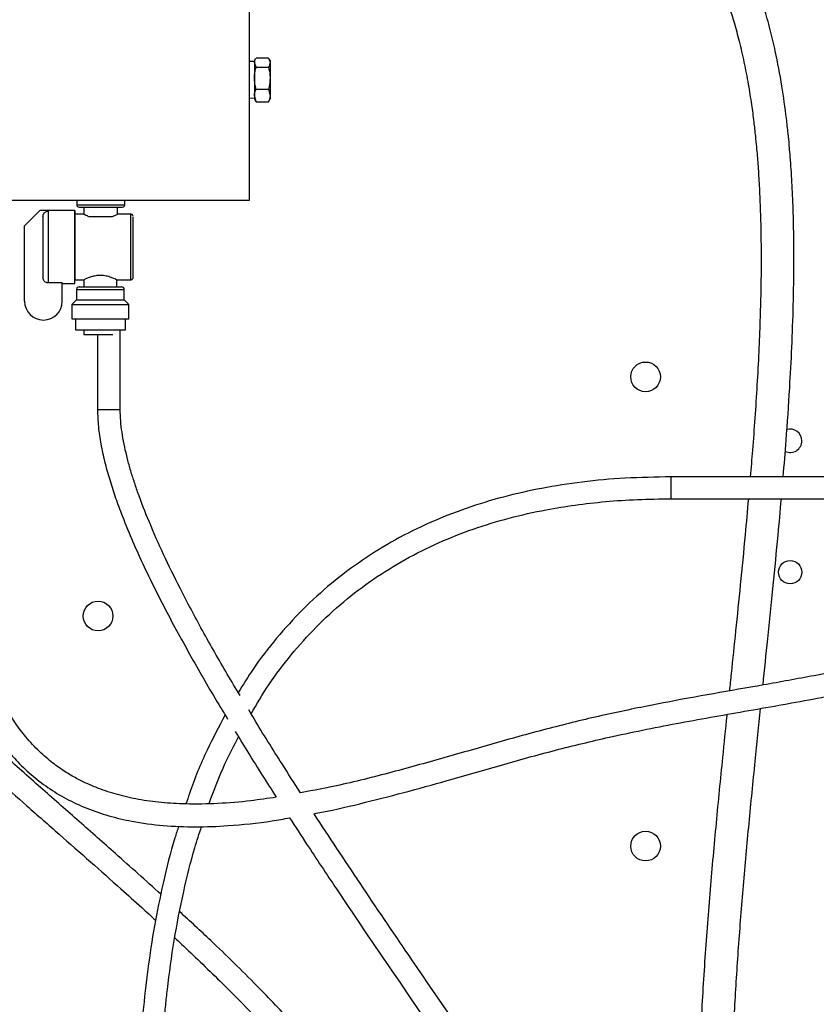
# Model space of a CAD drawing. Header units: inches. Extents: x 0.6 to 33.8, y 0 to 21.7.
# Tile 18 of 172: x 10.3 to 12.5, y 8.8 to 11.6. Entities that reach past the tile are written whole.
import ezdxf

# ---------------------------------------------------------------- set-up
doc = ezdxf.new("R2010")
doc.units = ezdxf.units.IN
doc.header["$MEASUREMENT"] = 0
doc.layers.add('FORMAT', color=7, linetype='Continuous')
doc.styles.add('SLDTEXTSTYLE3', font='TXT', dxfattribs={"width": 0.75})
doc.dimstyles.new('SLDDIMSTYLE0', dxfattribs={"dimtxt": 0.125, "dimasz": 0.13, "dimexe": 0, "dimexo": 0.0625, "dimgap": 0.03125, "dimtad": 0, "dimtih": 1, "dimtoh": 1, "dimdec": 1, "dimlfac": 4, "dimrnd": 1e-09, "dimzin": 12, "dimdsep": 46, "dimtxsty": 'SLDTEXTSTYLE3', "dimsah": 1, "dimcen": 0.09, "dimadec": 0, "dimazin": 3, "dimtfac": 1, "dimtdec": 1, "dimtofl": 0, "dimtmove": 0, "dimatfit": 3, "dimfxl": 1, "dimfrac": 2, "dimtolj": 1, "dimtzin": 12, "dimarcsym": 0})

# ---------------------------------------------------------------- blocks, each defined once
blk = doc.blocks.new('_D_3')
at = {"layer": 'FORMAT'}
for p, q in [((5.9903, 17.001), (3.3416, 17.001)), ((3.4666, 17.001), (3.4666, 10.7356)), ((3.2819, 10.7102), (3.2438, 10.7102)), ((3.2438, 10.7102), (3.2438, 10.5118)), ((3.6513, 10.7102), (3.6894, 10.7102)), ((3.6894, 10.7102), (3.6894, 10.5118)), ((3.2438, 10.5118), (3.2819, 10.5118)), ((3.6894, 10.5118), (3.6513, 10.5118)), ((3.4666, 4.0594), (3.4666, 10.3248)), ((13.003, 4.0594), (3.3416, 4.0594))]:
    blk.add_line(p, q, dxfattribs=at)
for points in [[(3.4666, 17.001), (3.4466, 16.871), (3.4866, 16.871)], [(3.4666, 4.0594), (3.4866, 4.1894), (3.4466, 4.1894)]]:
    blk.add_solid(points, dxfattribs=at)
at = {"layer": 'FORMAT', "char_height": 0.125, "attachment_point": 1, "style": 'SLDTEXTSTYLE3'}
for s, insert in [('1315', (3.2819, 10.6729)), ('51.8', (3.305, 10.4859))]:
    blk.add_mtext(s, dxfattribs=dict(at, insert=insert))

msp = doc.modelspace()

# ---------------------------------------------------------------- linework, layer by layer
at = {"color": 7, "linetype": 'Continuous'}
for p, q in [((10.9174, 12.44), (10.9174, 11.062)), ((10.9359, 11.4673), (10.9324, 11.4612)), ((10.9373, 11.4694), (10.9725, 11.4694)), ((10.9733, 11.4671), (10.9774, 11.4559)), ((10.9774, 11.4612), (10.9738, 11.4674)), ((10.9324, 11.4588), (10.9174, 11.4584)), ((10.9324, 11.4612), (10.9324, 11.4559)), ((10.9373, 11.4423), (10.9324, 11.4559)), ((10.9324, 11.4559), (10.9324, 11.4108)), ((10.9373, 11.4423), (10.9725, 11.4423)), ((10.9774, 11.4612), (10.9774, 11.4559)), ((10.9774, 11.4559), (10.9774, 11.4108)), ((10.9324, 11.4108), (10.9324, 11.3614)), ((10.9774, 11.4108), (10.9774, 11.3614)), ((10.9174, 11.3546), (10.9324, 11.3542)), ((10.9373, 11.3435), (10.9324, 11.3614)), ((10.9324, 11.3614), (10.9324, 11.3518)), ((10.9373, 11.3793), (10.9725, 11.3793)), ((10.9725, 11.3793), (10.9774, 11.3614)), ((10.9774, 11.3614), (10.9774, 11.3518)), ((10.9324, 11.3518), (10.9359, 11.3457)), ((10.9363, 11.3459), (10.9373, 11.3435)), ((10.9373, 11.3435), (10.9725, 11.3435)), ((10.9725, 11.3435), (10.9733, 11.3459)), ((10.9738, 11.3456), (10.9774, 11.3518)), ((10.9174, 11.062), (9.6378, 11.062)), ((10.4258, 11.062), (10.4258, 11.0495)), ((10.4258, 11.0495), (10.5625, 11.0495)), ((10.5625, 11.0495), (10.5625, 11.062)), ((10.3204, 11.0332), (10.2767, 10.9894)), ((10.3442, 11.0332), (10.3204, 11.0332)), ((10.4204, 11.0336), (10.3442, 11.0336)), ((10.3442, 11.0332), (10.3442, 11.0316)), ((10.3442, 11.0332), (10.3442, 11.0332)), ((10.4461, 11.0229), (10.4204, 11.0229)), ((10.4323, 11.0429), (10.556, 11.0429)), ((10.4461, 11.0429), (10.4461, 11.0229)), ((10.4603, 11.0165), (10.5279, 11.0165)), ((10.5792, 11.0229), (10.5417, 11.0229)), ((10.5422, 11.0229), (10.5422, 11.0429)), ((10.2767, 10.7743), (10.2767, 10.9894)), ((10.3842, 10.8267), (10.3442, 10.8267)), ((10.3842, 10.7743), (10.3842, 10.8267)), ((10.3842, 10.8248), (10.4204, 10.8248)), ((10.3842, 10.7743), (10.3842, 10.8248)), ((10.4204, 10.8354), (10.4466, 10.8354)), ((10.4461, 10.8357), (10.4461, 10.8154)), ((10.5398, 10.8354), (10.5792, 10.8354)), ((10.5398, 10.8154), (10.5398, 10.8354)), ((10.4248, 10.8079), (10.4248, 10.7779)), ((10.4248, 10.8079), (10.5611, 10.8079)), ((10.4323, 10.8154), (10.5536, 10.8154)), ((10.5611, 10.7779), (10.5611, 10.8079)), ((10.3842, 10.7743), (10.3842, 10.7743)), ((10.4248, 10.7779), (10.4117, 10.7648)), ((10.4117, 10.7648), (10.4117, 10.7242)), ((10.4117, 10.7648), (10.5742, 10.7648)), ((10.4248, 10.7779), (10.5611, 10.7779)), ((10.5742, 10.7648), (10.5611, 10.7779)), ((10.5742, 10.7242), (10.5742, 10.7648)), ((10.3303, 10.7207), (10.3306, 10.7207)), ((10.3306, 10.7207), (10.3306, 10.7207)), ((10.4117, 10.7242), (10.5742, 10.7242)), ((10.4217, 10.7242), (10.4217, 10.6929)), ((10.5642, 10.6929), (10.5642, 10.7242)), ((10.4217, 10.6929), (10.5642, 10.6929)), ((10.4461, 10.6929), (10.4461, 10.6792)), ((10.4461, 10.6792), (10.5286, 10.6792)), ((10.4847, 10.6792), (10.4847, 10.4654)), ((10.5497, 10.4654), (10.5497, 10.6929)), ((10.4847, 10.4654), (10.5172, 10.4654)), ((10.5172, 10.4654), (10.5497, 10.4654)), ((13.075, 10.273), (12.1217, 10.273)), ((12.1217, 10.2418), (12.1217, 10.273)), ((12.1217, 10.2105), (12.1217, 10.2418)), ((12.1217, 10.2105), (13.075, 10.2105))]:
    msp.add_line(p, q, dxfattribs=at)
at = {"color": 7, "linetype": 'Continuous', "flags": 128}
msp.add_lwpolyline([(10.4204, 10.8248), (10.4204, 10.8266), (10.4204, 10.8319), (10.4204, 10.8404), (10.4204, 10.8521), (10.4204, 10.8663), (10.4204, 10.8827), (10.4204, 10.9006), (10.4204, 10.9196), (10.4204, 10.9388), (10.4204, 10.9577), (10.4204, 10.9757), (10.4204, 10.9921), (10.4204, 11.0063), (10.4204, 11.0179), (10.4204, 11.0265), (10.4204, 11.0318), (10.4204, 11.0336), (10.4204, 11.0318), (10.4205, 11.0265), (10.4205, 11.0229)], dxfattribs=at)
at = {"color": 7, "linetype": 'Continuous'}
for centre, radius in [((12.0488, 10.5585), 0.0424), ((12.4613, 10.001), 0.0333), ((10.4863, 9.876), 0.0424), ((12.0488, 9.2195), 0.0424)]:
    msp.add_circle(centre, radius, dxfattribs=at)
for centre, radius, start, end in [((10.4323, 11.0495), 0.00657, 180, 270), ((10.556, 11.0495), 0.00657, 270, 0), ((217.9591, 10.9292), 207.63, 179.975962, 180.024038), ((10.3747, 11.0332), 0.0305, 179.3278, 180.0786), ((11.5614, 11.0304), 1.2173, 179.8717, 179.9439), ((243.9476, 10.9292), 233.6035, 179.974874, 180.025126), ((164.8528, 10.9292), 154.4324, 179.965218, 180.034782), ((176.8015, 10.9292), 166.2224, 179.967687, 180.032317), ((-14.2935, 10.8994), 24.8805, 359.87007, 0.2663), ((10.7083, 10.8265), 0.3241, 179.9636, 180.3054), ((5.0952, 10.8353), 5.3252, 359.8867, 0.001), ((10.4323, 10.8079), 0.0075, 90, 180), ((10.5536, 10.8079), 0.0075, 0, 90), ((10.3303, 10.7743), 0.0536, 180, 270), ((10.3306, 10.7743), 0.0536, 270, 0), ((10.3306, 10.7743), 0.0536, 270, 0), ((12.4613, 10.376), 0.0333, 0, 106.6525), ((12.4613, 10.376), 0.0333, 244.7802, 0)]:
    msp.add_arc(centre, radius, start, end, dxfattribs=at)
for points, knots in [([(12.4415, 10.273), (12.4443, 10.3078), (12.4513, 10.3923), (12.4596, 10.5156), (12.4664, 10.6443), (12.4707, 10.7642), (12.4722, 10.8647), (12.4719, 10.9446), (12.4709, 11.0031), (12.4691, 11.0592), (12.4667, 11.1088), (12.4644, 11.1467), (12.4625, 11.1738), (12.4607, 11.1961), (12.4585, 11.2219), (12.4553, 11.2559), (12.4489, 11.3126), (12.438, 11.3911), (12.4222, 11.4755), (12.4046, 11.5497), (12.3878, 11.6096), (12.3695, 11.6652), (12.351, 11.7138), (12.3331, 11.7555), (12.3163, 11.7909), (12.2998, 11.8226), (12.2824, 11.8532), (12.2626, 11.8851), (12.2399, 11.9181), (12.2135, 11.9527), (12.1818, 11.9896), (12.1446, 12.0273), (12.101, 12.0654), (12.0507, 12.1025), (11.9909, 12.1388), (11.9292, 12.1684), (11.8678, 12.1918), (11.8082, 12.2099), (11.7423, 12.225), (11.6694, 12.2366), (11.5889, 12.2443), (11.5326, 12.2452), (11.5031, 12.2457)], [0, 0, 0, 0, 0.041387, 0.100432, 0.146474, 0.194142, 0.242668, 0.265777, 0.288997, 0.312219, 0.332349, 0.347969, 0.357408, 0.364604, 0.3745, 0.388153, 0.405257, 0.442322, 0.4823, 0.507328, 0.532912, 0.556282, 0.576866, 0.594812, 0.610238, 0.623425, 0.637292, 0.652163, 0.668033, 0.684912, 0.703794, 0.725838, 0.747806, 0.772425, 0.79994, 0.830719, 0.853313, 0.87779, 0.904388, 0.933396, 0.965141, 1, 1, 1, 1]), ([(11.5031, 12.1519), (11.5298, 12.1515), (11.5808, 12.1507), (11.6536, 12.144), (11.7195, 12.1339), (11.7848, 12.1192), (11.8488, 12.0995), (11.9106, 12.074), (11.9643, 12.0458), (12.0111, 12.0157), (12.0518, 11.9844), (12.0922, 11.9478), (12.1309, 11.9062), (12.1664, 11.8603), (12.1946, 11.8176), (12.2166, 11.7795), (12.2338, 11.7463), (12.2482, 11.7156), (12.2616, 11.6844), (12.2751, 11.6498), (12.2885, 11.6114), (12.3025, 11.5667), (12.3165, 11.5149), (12.3301, 11.4559), (12.3416, 11.3955), (12.3507, 11.3385), (12.3572, 11.2891), (12.3617, 11.2486), (12.3657, 11.2085), (12.3693, 11.1639), (12.3729, 11.109), (12.3758, 11.0461), (12.3778, 10.9737), (12.3786, 10.8908), (12.3777, 10.8047), (12.3753, 10.7166), (12.3717, 10.6281), (12.3668, 10.5354), (12.3607, 10.4419), (12.3542, 10.3545), (12.3496, 10.2985), (12.3475, 10.273)], [0, 0, 0, 0, 0.033515, 0.064, 0.091814, 0.117285, 0.148105, 0.175913, 0.201228, 0.22446, 0.245928, 0.265854, 0.29315, 0.317551, 0.339088, 0.357674, 0.37317, 0.386328, 0.40051, 0.416112, 0.43321, 0.451889, 0.47529, 0.501022, 0.528334, 0.552918, 0.573939, 0.591146, 0.604338, 0.624813, 0.647599, 0.673753, 0.704099, 0.738847, 0.778206, 0.812504, 0.849876, 0.889804, 0.929301, 0.967857, 1, 1, 1, 1]), ([(10.9324, 11.4559), (10.9324, 11.4562), (10.9324, 11.46), (10.9345, 11.4637), (10.9363, 11.4671)], [0, 0, 0, 0, 0.084998, 1, 1, 1, 1]), ([(10.9324, 11.4108), (10.9324, 11.4137), (10.9327, 11.4243), (10.9353, 11.4347), (10.9373, 11.4423)], [0, 0, 0, 0, 0.2686336, 1, 1, 1, 1]), ([(10.9774, 11.4559), (10.9774, 11.4555), (10.9773, 11.451), (10.9748, 11.4465), (10.9725, 11.4423)], [0, 0, 0, 0, 0.0702067, 1, 1, 1, 1]), ([(10.9725, 11.4423), (10.9744, 11.4347), (10.977, 11.4243), (10.9773, 11.4137), (10.9774, 11.4108)], [0, 0, 0, 0, 0.731366, 1, 1, 1, 1]), ([(10.9373, 11.3793), (10.9365, 11.382), (10.9337, 11.3922), (10.9329, 11.4029), (10.9324, 11.4108)], [0, 0, 0, 0, 0.2575513, 1, 1, 1, 1]), ([(10.9774, 11.4108), (10.9768, 11.4029), (10.9761, 11.3922), (10.9732, 11.382), (10.9725, 11.3793)], [0, 0, 0, 0, 0.742449, 1, 1, 1, 1]), ([(10.6656, 9.0818), (10.6225, 9.1207), (10.5451, 9.1903), (10.4324, 9.2895), (10.3276, 9.3817), (10.2199, 9.4773), (10.1308, 9.5582), (10.0637, 9.6208), (10.0224, 9.6602), (9.9889, 9.6928), (9.9604, 9.7211), (9.9328, 9.7491), (9.902, 9.781), (9.865, 9.8205), (9.8219, 9.8684), (9.7743, 9.9244), (9.7262, 9.985), (9.6799, 10.048), (9.6363, 10.1124), (9.5956, 10.1786), (9.5579, 10.2465), (9.5193, 10.3242), (9.4811, 10.4129), (9.4449, 10.5145), (9.4166, 10.6122), (9.3944, 10.7047), (9.3776, 10.7898), (9.3643, 10.8751), (9.3559, 10.95), (9.3513, 11.0137), (9.3494, 11.0661), (9.3496, 11.1112), (9.3513, 11.1484), (9.3537, 11.1777), (9.3569, 11.2035), (9.3605, 11.2245), (9.3642, 11.2422), (9.3679, 11.257), (9.3713, 11.2695), (9.3745, 11.2802), (9.378, 11.2913), (9.3823, 11.3041), (9.3874, 11.3182), (9.3922, 11.3312), (9.396, 11.3423), (9.3987, 11.3512), (9.4003, 11.3583), (9.4013, 11.3666), (9.3996, 11.3793), (9.3947, 11.389), (9.3866, 11.3971), (9.3753, 11.4033), (9.3634, 11.4046), (9.3503, 11.4022), (9.3397, 11.398), (9.3314, 11.3939), (9.3223, 11.3888), (9.3106, 11.3821), (9.2968, 11.3737), (9.2815, 11.3644), (9.262, 11.3523), (9.2374, 11.3372), (9.2066, 11.3183), (9.176, 11.2998), (9.1477, 11.2828), (9.123, 11.2682), (9.0957, 11.2522), (9.0766, 11.2411), (9.0665, 11.2353)], [0, 0, 0, 0, 0.048849, 0.087571, 0.126282, 0.166295, 0.208797, 0.227737, 0.243824, 0.256954, 0.267212, 0.277741, 0.290248, 0.304726, 0.323457, 0.344697, 0.366837, 0.388797, 0.410631, 0.432396, 0.454161, 0.475997, 0.505354, 0.535329, 0.566782, 0.59104, 0.615484, 0.63976, 0.663553, 0.679047, 0.69423, 0.709139, 0.719664, 0.729426, 0.738521, 0.747018, 0.754941, 0.762242, 0.768875, 0.774797, 0.780905, 0.789067, 0.799384, 0.811137, 0.821497, 0.83016, 0.837131, 0.843082, 0.849609, 0.856717, 0.86052, 0.864813, 0.874588, 0.882135, 0.888877, 0.894889, 0.901728, 0.910453, 0.916912, 0.924222, 0.932515, 0.942001, 0.952994, 0.965926, 0.973293, 0.981365, 0.990234, 1, 1, 1, 1]), ([(10.9324, 11.3614), (10.9324, 11.3619), (10.9324, 11.3679), (10.9349, 11.3738), (10.9373, 11.3793)], [0, 0, 0, 0, 0.070207, 1, 1, 1, 1]), ([(10.9774, 11.3614), (10.9774, 11.361), (10.9773, 11.355), (10.9748, 11.349), (10.9725, 11.3435)], [0, 0, 0, 0, 0.070207, 1, 1, 1, 1]), ([(9.3158, 11.3093), (9.3151, 11.3073), (9.3111, 11.295), (9.303, 11.2664), (9.2944, 11.2245), (9.2891, 11.1836), (9.2861, 11.1453), (9.2844, 11.0974), (9.2851, 11.0385), (9.2896, 10.9612), (9.299, 10.8736), (9.3137, 10.778), (9.3326, 10.6833), (9.3554, 10.59), (9.3822, 10.4986), (9.4151, 10.404), (9.4551, 10.3079), (9.5025, 10.2115), (9.5545, 10.1202), (9.6118, 10.0315), (9.6709, 9.9501), (9.7314, 9.8743), (9.7907, 9.8055), (9.8507, 9.7404), (9.9082, 9.6813), (9.9616, 9.6286), (10.0127, 9.5797), (10.0647, 9.5311), (10.1263, 9.4746), (10.1997, 9.4085), (10.2851, 9.3326), (10.3745, 9.2539), (10.464, 9.1752), (10.5426, 9.1055), (10.6045, 9.0499), (10.6374, 9.0198), (10.6507, 9.0077)], [0, 0, 0, 0, 0.004411, 0.026974, 0.050786, 0.066525, 0.08212, 0.097778, 0.121682, 0.146275, 0.179584, 0.213167, 0.246561, 0.279753, 0.312917, 0.345574, 0.38374, 0.420786, 0.456915, 0.49278, 0.530448, 0.56145, 0.593772, 0.625068, 0.653706, 0.67971, 0.703203, 0.727404, 0.75381, 0.790164, 0.830037, 0.872409, 0.913737, 0.953693, 0.981381, 1, 1, 1, 1]), ([(10.3292, 11.0163), (10.3292, 11.0164), (10.3292, 11.0182), (10.3299, 11.0218), (10.3325, 11.0264), (10.3365, 11.0298), (10.3407, 11.0314), (10.3433, 11.0316), (10.3442, 11.0316)], [0, 0, 0, 0, 0.007082, 0.230987, 0.452968, 0.670637, 0.883719, 1, 1, 1, 1]), ([(10.4461, 11.0229), (10.4465, 11.0227), (10.4475, 11.0222), (10.4534, 11.0193), (10.4585, 11.0172), (10.4603, 11.0165)], [0, 0, 0, 0, 0.390652, 0.780361, 1, 1, 1, 1]), ([(10.5279, 11.0165), (10.5301, 11.0174), (10.5359, 11.0197), (10.5415, 11.0226), (10.5416, 11.0226), (10.5417, 11.0227)], [0, 0, 0, 0, 0.260718, 0.708855, 1, 1, 1, 1]), ([(10.5862, 11.018), (10.586, 11.0185), (10.5856, 11.0196), (10.5842, 11.0212), (10.5821, 11.0224), (10.5803, 11.0231), (10.5792, 11.0229), (10.5791, 11.0229)], [0, 0, 0, 0, 0.1732284, 0.3934106, 0.6578414, 0.9477668, 1, 1, 1, 1]), ([(10.5398, 10.8354), (10.5394, 10.8357), (10.5384, 10.8361), (10.5314, 10.8395), (10.5206, 10.8437), (10.5062, 10.8474), (10.4904, 10.8484), (10.476, 10.8466), (10.4633, 10.843), (10.453, 10.8388), (10.4467, 10.8358), (10.4466, 10.8357), (10.4466, 10.8357)], [0, 0, 0, 0, 0.098816, 0.197403, 0.301998, 0.414593, 0.520297, 0.613446, 0.708859, 0.816369, 0.928739, 1, 1, 1, 1]), ([(10.3442, 10.8267), (10.3435, 10.8268), (10.3417, 10.8269), (10.3384, 10.8277), (10.3346, 10.8299), (10.3312, 10.8338), (10.3294, 10.8381), (10.3293, 10.8409), (10.3292, 10.8421)], [0, 0, 0, 0, 0.093111, 0.21836, 0.430195, 0.641921, 0.856514, 1, 1, 1, 1]), ([(10.5792, 10.8354), (10.5801, 10.8355), (10.5818, 10.8357), (10.5838, 10.8369), (10.5851, 10.8382), (10.5859, 10.8395), (10.5864, 10.8407), (10.5866, 10.8417), (10.5867, 10.8423), (10.5867, 10.8426), (10.5867, 10.8427), (10.5867, 10.8428), (10.5867, 10.8428), (10.5867, 10.8429), (10.5867, 10.8429)], [0, 0, 0, 0, 0.209905, 0.37826, 0.51846, 0.636755, 0.733592, 0.807649, 0.855756, 0.872588, 0.885066, 0.900658, 0.928511, 1, 1, 1, 1]), ([(10.4847, 10.4654), (10.4852, 10.4491), (10.4863, 10.416), (10.4939, 10.3666), (10.5046, 10.3171), (10.5183, 10.2677), (10.5342, 10.2184), (10.564, 10.1367), (10.6123, 10.0252), (10.6819, 9.8859), (10.7568, 9.7496), (10.8152, 9.6485), (10.8492, 9.5931), (10.856, 9.582)], [0, 0, 0, 0, 0.050753, 0.102463, 0.154905, 0.207726, 0.261253, 0.31562, 0.477516, 0.637639, 0.798619, 0.959593, 1, 1, 1, 1]), ([(10.8915, 9.6493), (10.8793, 9.6695), (10.8424, 9.7308), (10.7848, 9.8327), (10.724, 9.9466), (10.6736, 10.0496), (10.633, 10.1409), (10.6051, 10.2124), (10.5875, 10.2646), (10.577, 10.299), (10.568, 10.3328), (10.5603, 10.3666), (10.5545, 10.4001), (10.5505, 10.433), (10.5499, 10.4547), (10.5497, 10.4654)], [0, 0, 0, 0, 0.079354, 0.240459, 0.393306, 0.513258, 0.625516, 0.729241, 0.770893, 0.810777, 0.849863, 0.888689, 0.926895, 0.964115, 1, 1, 1, 1]), ([(12.1217, 10.273), (12.0778, 10.2723), (11.9929, 10.271), (11.8696, 10.2597), (11.7537, 10.2419), (11.6431, 10.217), (11.5364, 10.1845), (11.4332, 10.1439), (11.3339, 10.0946), (11.2396, 10.0365), (11.151, 9.97), (11.0691, 9.8954), (10.9947, 9.8133), (10.933, 9.7341), (10.9003, 9.68), (10.8866, 9.6575)], [0, 0, 0, 0, 0.090961, 0.175863, 0.256047, 0.333842, 0.410411, 0.48689, 0.563296, 0.639701, 0.716102, 0.792487, 0.868938, 0.945437, 1, 1, 1, 1]), ([(10.9228, 9.597), (10.9393, 9.6249), (10.9739, 9.6835), (11.0367, 9.7661), (11.1078, 9.8456), (11.1863, 9.9179), (11.2712, 9.9824), (11.3619, 10.0386), (11.4574, 10.0862), (11.5567, 10.1254), (11.6596, 10.1567), (11.7569, 10.1785), (11.8488, 10.1935), (11.9356, 10.2032), (12.027, 10.2094), (12.0896, 10.2101), (12.1217, 10.2105)], [0, 0, 0, 0, 0.068704, 0.14401, 0.219243, 0.2944, 0.369572, 0.444746, 0.519931, 0.595217, 0.670607, 0.747244, 0.806139, 0.867582, 0.931943, 1, 1, 1, 1]), ([(12.342, 10.2105), (12.3389, 10.1763), (12.3317, 10.0946), (12.3193, 9.9689), (12.3059, 9.8369), (12.2954, 9.7359), (12.2895, 9.6788), (12.2878, 9.6623)], [0, 0, 0, 0, 0.186951, 0.446941, 0.687767, 0.90949, 1, 1, 1, 1]), ([(12.3838, 9.6791), (12.3883, 9.723), (12.3982, 9.8178), (12.4127, 9.9604), (12.4258, 10.0937), (12.4331, 10.176), (12.4361, 10.2105)], [0, 0, 0, 0, 0.247518, 0.535438, 0.805098, 1, 1, 1, 1]), ([(10.0484, 10.1495), (10.0486, 10.131), (10.0489, 10.0934), (10.0514, 10.0381), (10.0554, 9.9846), (10.0608, 9.9348), (10.0674, 9.8882), (10.075, 9.8448), (10.0856, 9.7953), (10.1, 9.7414), (10.1193, 9.6845), (10.1401, 9.6345), (10.164, 9.5865), (10.1911, 9.5414), (10.2212, 9.5), (10.2551, 9.4607), (10.2947, 9.4225), (10.3429, 9.3854), (10.3962, 9.3532), (10.4545, 9.3262), (10.517, 9.3048), (10.59, 9.2876), (10.6728, 9.2767), (10.7646, 9.2731), (10.8683, 9.2774), (10.9582, 9.2865), (11.0164, 9.2969), (11.0331, 9.2999)], [0, 0, 0, 0, 0.035524, 0.072072, 0.10627, 0.138291, 0.168296, 0.196437, 0.222853, 0.265312, 0.30352, 0.33799, 0.369161, 0.406217, 0.438774, 0.467351, 0.505569, 0.544182, 0.583811, 0.624737, 0.667221, 0.710395, 0.768387, 0.827068, 0.88651, 0.967432, 1, 1, 1, 1]), ([(10.9949, 9.3589), (10.9706, 9.3553), (10.9155, 9.347), (10.8289, 9.3399), (10.7437, 9.3383), (10.6678, 9.3427), (10.6029, 9.3515), (10.543, 9.365), (10.4944, 9.3808), (10.4556, 9.397), (10.4238, 9.4127), (10.3909, 9.432), (10.3552, 9.4571), (10.317, 9.49), (10.2813, 9.5284), (10.2487, 9.5717), (10.2195, 9.6195), (10.1918, 9.6766), (10.1689, 9.7376), (10.1505, 9.8018), (10.1361, 9.8681), (10.1272, 9.9257), (10.1218, 9.9724), (10.1188, 10.0058), (10.1163, 10.0407), (10.1145, 10.0773), (10.1134, 10.1137), (10.1133, 10.138), (10.1132, 10.1495)], [0, 0, 0, 0, 0.051651, 0.117539, 0.182808, 0.231152, 0.277702, 0.320671, 0.360409, 0.385304, 0.409116, 0.435239, 0.465672, 0.500799, 0.541324, 0.57594, 0.614905, 0.659086, 0.709564, 0.75214, 0.799572, 0.852549, 0.875046, 0.898564, 0.923156, 0.948873, 0.975771, 1, 1, 1, 1]), ([(13.2351, 9.8537), (13.2191, 9.851), (13.1923, 9.8466), (13.1563, 9.8399), (13.1248, 9.8338), (13.09, 9.8268), (13.0448, 9.8172), (12.9891, 9.805), (12.9258, 9.7906), (12.8614, 9.7757), (12.7987, 9.7613), (12.7382, 9.7478), (12.6489, 9.7287), (12.5314, 9.7055), (12.3858, 9.6793), (12.2423, 9.6545), (12.0977, 9.6283), (11.9508, 9.5984), (11.8004, 9.5631), (11.6477, 9.5215), (11.4924, 9.4763), (11.3349, 9.4324), (11.1924, 9.3955), (11.1015, 9.3785), (11.0643, 9.3715)], [0, 0, 0, 0, 0.0219647, 0.036586, 0.0493506, 0.0651845, 0.0844497, 0.1117272, 0.1420888, 0.1719165, 0.2008681, 0.228765, 0.2555806, 0.324013, 0.3901363, 0.455099, 0.5203721, 0.5881937, 0.6572976, 0.7285486, 0.8015907, 0.87539, 0.9489197, 1, 1, 1, 1]), ([(11.1027, 9.3119), (11.1047, 9.3122), (11.1487, 9.3198), (11.234, 9.3403), (11.3588, 9.3717), (11.4954, 9.4099), (11.6425, 9.4526), (11.7994, 9.496), (11.9677, 9.5361), (12.1485, 9.5723), (12.3435, 9.6062), (12.5055, 9.6348), (12.6363, 9.6601), (12.7383, 9.6813), (12.8439, 9.7051), (12.948, 9.7293), (13.0349, 9.7489), (13.1038, 9.7635), (13.1565, 9.774), (13.1999, 9.7821), (13.2257, 9.7864), (13.2351, 9.788)], [0, 0, 0, 0, 0.00272, 0.061234, 0.120329, 0.179262, 0.255894, 0.330581, 0.402651, 0.493188, 0.583525, 0.674314, 0.71891, 0.766391, 0.817226, 0.867412, 0.913147, 0.939522, 0.96406, 0.986885, 1, 1, 1, 1]), ([(12.5944, 6.601), (12.5951, 6.6236), (12.5964, 6.6681), (12.5926, 6.734), (12.5855, 6.7977), (12.5755, 6.8595), (12.5585, 6.9427), (12.532, 7.0448), (12.4962, 7.1635), (12.4604, 7.276), (12.4271, 7.3824), (12.3977, 7.4829), (12.3717, 7.582), (12.3503, 7.6787), (12.3337, 7.7722), (12.3212, 7.8594), (12.3089, 7.9666), (12.2985, 8.0987), (12.2923, 8.2573), (12.2913, 8.4196), (12.2949, 8.5863), (12.3026, 8.7569), (12.3137, 8.931), (12.3277, 9.1069), (12.3438, 9.284), (12.3604, 9.4526), (12.3717, 9.5621), (12.3769, 9.6123)], [0, 0, 0, 0, 0.021877, 0.043167, 0.064007, 0.084489, 0.104658, 0.147894, 0.189595, 0.229461, 0.267179, 0.302491, 0.335218, 0.370326, 0.401689, 0.429714, 0.457569, 0.508222, 0.560008, 0.612842, 0.666607, 0.7223, 0.778769, 0.835855, 0.893366, 0.951098, 1, 1, 1, 1]), ([(10.8488, 9.5938), (10.8313, 9.5604), (10.7931, 9.4878), (10.7573, 9.402), (10.7405, 9.3496), (10.7372, 9.3395)], [0, 0, 0, 0, 0.406265, 0.885548, 1, 1, 1, 1]), ([(11.0643, 9.3715), (11.0466, 9.3989), (11.0017, 9.4688), (10.9522, 9.5476), (10.9213, 9.5994), (10.9163, 9.6079)], [0, 0, 0, 0, 0.3510452, 0.8939122, 1, 1, 1, 1]), ([(12.2808, 9.5951), (12.2807, 9.5942), (12.2765, 9.5534), (12.2659, 9.4501), (12.2496, 9.2845), (12.2324, 9.0941), (12.2174, 8.9), (12.2057, 8.7028), (12.1985, 8.5042), (12.1973, 8.3058), (12.2029, 8.1282), (12.2141, 7.9714), (12.2292, 7.8352), (12.2502, 7.7003), (12.2782, 7.5677), (12.307, 7.4594), (12.3319, 7.3743), (12.3511, 7.3115), (12.3706, 7.2494), (12.3903, 7.1873), (12.4098, 7.1251), (12.4297, 7.0592), (12.4502, 6.987), (12.4664, 6.9225), (12.478, 6.869), (12.4855, 6.8292), (12.492, 6.7879), (12.4972, 6.7448), (12.5007, 6.7), (12.5024, 6.6535), (12.5013, 6.6219), (12.5008, 6.6058)], [0, 0, 0, 0, 0.000866, 0.040075, 0.101322, 0.163197, 0.226678, 0.291404, 0.356386, 0.421229, 0.486031, 0.531364, 0.576645, 0.622072, 0.667631, 0.71302, 0.735516, 0.757836, 0.779949, 0.80182, 0.824208, 0.846316, 0.871722, 0.900066, 0.913021, 0.92642, 0.940246, 0.954491, 0.969167, 0.984313, 1, 1, 1, 1]), ([(10.8031, 9.3405), (10.8177, 9.3794), (10.842, 9.4446), (10.874, 9.5063), (10.8869, 9.5312)], [0, 0, 0, 0, 0.596433, 1, 1, 1, 1]), ([(10.8776, 9.5465), (10.8902, 9.5258), (10.9285, 9.4627), (10.9682, 9.4006), (10.9949, 9.3589)], [0, 0, 0, 0, 0.32862, 1, 1, 1, 1]), ([(12.498, 6.436), (12.4964, 6.4596), (12.4919, 6.5291), (12.4799, 6.6434), (12.4614, 6.7784), (12.4371, 6.9111), (12.4102, 7.0294), (12.3837, 7.1322), (12.36, 7.2183), (12.3374, 7.2986), (12.3147, 7.3734), (12.2896, 7.4451), (12.2606, 7.5173), (12.2245, 7.5965), (12.1793, 7.6839), (12.1251, 7.7795), (12.0645, 7.8802), (11.9987, 7.9846), (11.9078, 8.1247), (11.7911, 8.2987), (11.6506, 8.5041), (11.5109, 8.7067), (11.372, 8.9091), (11.2355, 9.1099), (11.1463, 9.2456), (11.1027, 9.3119)], [0, 0, 0, 0, 0.0218088, 0.0640649, 0.1062634, 0.1484792, 0.1905546, 0.2206153, 0.2485992, 0.2745812, 0.2988539, 0.3215673, 0.3451344, 0.3708246, 0.4019062, 0.435747, 0.471893, 0.5098406, 0.5490511, 0.625289, 0.7020545, 0.7773193, 0.8510665, 0.9272245, 1, 1, 1, 1]), ([(10.7165, 9.2763), (10.7128, 9.2652), (10.695, 9.212), (10.672, 9.1168), (10.6464, 8.9918), (10.6276, 8.8683), (10.6165, 8.7689), (10.6101, 8.6936), (10.6065, 8.6426), (10.6034, 8.5885), (10.6009, 8.5284), (10.5991, 8.4596), (10.5988, 8.4105), (10.5987, 8.3843)], [0, 0, 0, 0, 0.038794, 0.186621, 0.324687, 0.46278, 0.601305, 0.656952, 0.713556, 0.771339, 0.836952, 0.913238, 1, 1, 1, 1]), ([(10.6612, 8.3843), (10.6613, 8.4085), (10.6615, 8.4541), (10.6632, 8.5184), (10.6654, 8.5747), (10.6681, 8.6254), (10.6712, 8.6728), (10.6749, 8.7192), (10.6792, 8.7649), (10.6875, 8.842), (10.7025, 8.9506), (10.7288, 9.0854), (10.755, 9.1939), (10.7751, 9.2548), (10.7818, 9.275)], [0, 0, 0, 0, 0.080334, 0.151614, 0.213691, 0.267758, 0.320159, 0.371741, 0.422476, 0.472516, 0.62962, 0.786644, 0.929297, 1, 1, 1, 1]), ([(11.0331, 9.2999), (11.0492, 9.275), (11.0932, 9.2071), (11.1975, 9.0504), (11.3467, 8.8304), (11.5297, 8.565), (11.6846, 8.3397), (11.8102, 8.1537), (11.9062, 8.0085), (11.9988, 7.8634), (12.0804, 7.728), (12.1491, 7.6032), (12.2034, 7.4883), (12.2477, 7.3721), (12.2789, 7.2666), (12.3045, 7.175), (12.3248, 7.1003), (12.3425, 7.031), (12.3567, 6.9713), (12.3679, 6.9201), (12.3773, 6.8745), (12.3864, 6.8262), (12.3949, 6.7767), (12.4029, 6.7249), (12.4103, 6.6714), (12.4176, 6.6112), (12.4247, 6.5433), (12.4313, 6.4664), (12.4366, 6.3903), (12.4407, 6.316), (12.444, 6.2447), (12.4467, 6.1665), (12.4489, 6.0808), (12.4505, 5.9874), (12.4513, 5.8917), (12.4513, 5.8273), (12.4513, 5.7966)], [0, 0, 0, 0, 0.022821, 0.062187, 0.144725, 0.227194, 0.310088, 0.354951, 0.399824, 0.443964, 0.487466, 0.521564, 0.553801, 0.585661, 0.618194, 0.639917, 0.660576, 0.679357, 0.696552, 0.709075, 0.720797, 0.733254, 0.747762, 0.760268, 0.774243, 0.789883, 0.807436, 0.827209, 0.84958, 0.866297, 0.884554, 0.904529, 0.926425, 0.950465, 0.976401, 1, 1, 1, 1]), ([(11.475, 8.1137), (11.4599, 8.1417), (11.4309, 8.1954), (11.3855, 8.2703), (11.342, 8.3371), (11.301, 8.3964), (11.2597, 8.4529), (11.2195, 8.5054), (11.1802, 8.5544), (11.1238, 8.6221), (11.0448, 8.7114), (10.9327, 8.8288), (10.8238, 8.9359), (10.7491, 9.0047), (10.7195, 9.0319)], [0, 0, 0, 0, 0.079874, 0.153038, 0.219696, 0.279986, 0.333996, 0.395319, 0.446041, 0.49164, 0.616541, 0.745164, 0.899123, 1, 1, 1, 1]), ([(10.7051, 8.9574), (10.7115, 8.9515), (10.7359, 8.9289), (10.7791, 8.8878), (10.8374, 8.8313), (10.9014, 8.7673), (10.9662, 8.6998), (11.0305, 8.6297), (11.093, 8.5582), (11.1579, 8.4794), (11.2242, 8.3928), (11.2911, 8.2976), (11.3578, 8.1931), (11.3985, 8.1184), (11.4195, 8.0798)], [0, 0, 0, 0, 0.022805, 0.087722, 0.157301, 0.236978, 0.326678, 0.404141, 0.487726, 0.577438, 0.673328, 0.775526, 0.884278, 1, 1, 1, 1])]:
    msp.add_open_spline(points, degree=3, knots=knots, dxfattribs=at)

# ---------------------------------------------------------------- dimensions: what is measured, and where the dimension line sits
at = {"layer": 'FORMAT'}
dim = msp.add_linear_dim(base=(3.4666, 4.0594), p1=(6.0403, 17.001), p2=(13.053, 4.0594), angle=90, dimstyle='SLDDIMSTYLE0', dxfattribs=at)
dim.commit()
dim.dimension.update_dxf_attribs({"geometry": '_D_3', "text_midpoint": (3.4666, 10.5302), "dimtype": 160})

doc.saveas('drawing.dxf')
